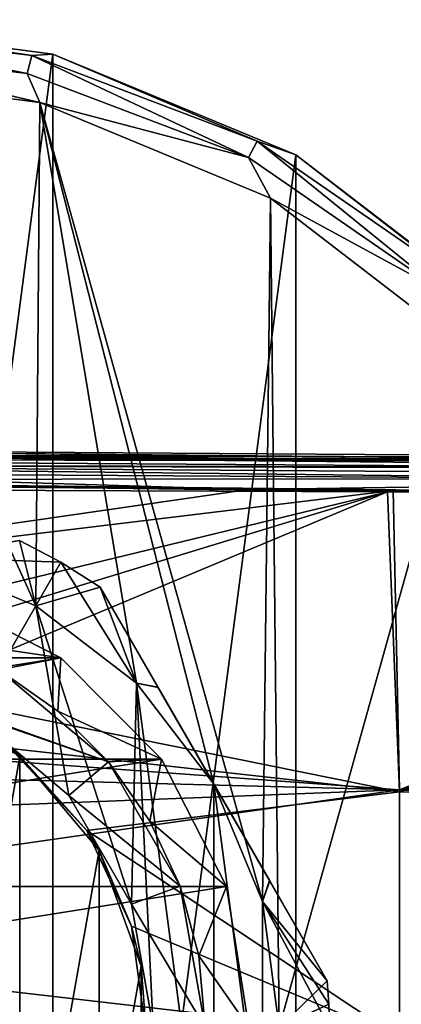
# Model space of a CAD drawing. Header units: millimetres. Extents: x -105 to 105, y -36 to 73.
# Tile 9 of 58: x -68 to -57, y 0 to 29. Entities that reach past the tile are written whole.
import ezdxf

# ---------------------------------------------------------------- set-up
doc = ezdxf.new("R2010")
doc.units = ezdxf.units.MM
doc.header["$LTSCALE"] = 81.481481
for name, color, linetype in [('10', 7, 'CONTINUOUS'), ('12', 7, 'CONTINUOUS'), ('293', 7, 'CONTINUOUS'), ('299', 7, 'CONTINUOUS'), ('300', 7, 'CONTINUOUS'), ('301', 7, 'CONTINUOUS'), ('302', 7, 'CONTINUOUS'), ('303', 7, 'CONTINUOUS'), ('304', 7, 'CONTINUOUS'), ('315', 7, 'CONTINUOUS'), ('316', 7, 'CONTINUOUS'), ('318', 7, 'CONTINUOUS'), ('319', 7, 'CONTINUOUS'), ('320', 7, 'CONTINUOUS'), ('323', 7, 'CONTINUOUS'), ('324', 7, 'CONTINUOUS'), ('325', 7, 'CONTINUOUS'), ('328', 7, 'CONTINUOUS'), ('329', 7, 'CONTINUOUS'), ('47', 7, 'CONTINUOUS'), ('49', 7, 'CONTINUOUS'), ('50', 7, 'CONTINUOUS'), ('51', 7, 'CONTINUOUS'), ('55', 7, 'CONTINUOUS')]:
    doc.layers.add(name, color=color, linetype=linetype)

msp = doc.modelspace()

# ---------------------------------------------------------------- linework, layer by layer
at = {"layer": '10', "color": 7, "linetype": 'CONTINUOUS'}
for points in [[(-85.085, 16.35, -67.099), (-85.312, 16.543, -37.699), (-60.943, 16.309, -37.698), (-85.085, 16.35, -67.099)], [(-84.855, 16.349, -67.099), (-85.085, 16.35, -67.099), (-60.943, 16.309, -37.698), (-84.855, 16.349, -67.099)], [(-67.567, 16.261, -67.095), (-84.855, 16.349, -67.099), (-60.943, 16.309, -37.698), (-67.567, 16.261, -67.095)], [(-49.484, 16.207, -67.089), (-67.567, 16.261, -67.095), (-60.943, 16.309, -37.698), (-49.484, 16.207, -67.089)], [(-34.9, 16.2, -37.699), (-49.484, 16.207, -67.089), (-60.943, 16.309, -37.698), (-34.9, 16.2, -37.699)]]:
    msp.add_3dface(points, dxfattribs=at)
at = {"layer": '12', "color": 7, "linetype": 'CONTINUOUS'}
for points in [[(-85.312, 16.543, -37.699), (-85.314, 16.409, -37.199), (-34.901, 16.066, -37.199), (-85.312, 16.543, -37.699)], [(-85.312, 16.543, -37.699), (-34.9, 16.2, -37.699), (-60.943, 16.309, -37.698), (-85.312, 16.543, -37.699)], [(-34.9, 16.2, -37.699), (-85.312, 16.543, -37.699), (-34.901, 16.066, -37.199), (-34.9, 16.2, -37.699)], [(-85.314, 16.409, -37.199), (-85.319, 16.048, -36.836), (-34.901, 15.907, -36.992), (-85.314, 16.409, -37.199)], [(-34.901, 16.066, -37.199), (-85.314, 16.409, -37.199), (-34.901, 15.907, -36.992), (-34.901, 16.066, -37.199)], [(-85.319, 16.048, -36.836), (-85.325, 15.543, -36.7), (-61.411, 15.313, -36.699), (-85.319, 16.048, -36.836)], [(-34.901, 15.907, -36.992), (-85.319, 16.048, -36.836), (-34.901, 15.703, -36.836), (-34.901, 15.907, -36.992)], [(-34.901, 15.703, -36.836), (-85.319, 16.048, -36.836), (-61.411, 15.313, -36.699), (-34.901, 15.703, -36.836)], [(-57.1, 15.283, -36.699), (-34.901, 15.703, -36.836), (-61.411, 15.313, -36.699), (-57.1, 15.283, -36.699)], [(-34.903, 15.2, -36.7), (-34.901, 15.703, -36.836), (-57.1, 15.283, -36.699), (-34.903, 15.2, -36.7)]]:
    msp.add_3dface(points, dxfattribs=at)
at = {"layer": '293', "color": 7, "linetype": 'CONTINUOUS'}
for points in [[(-67.75, 11.854, -68.386), (-71.248, 13.303, -68.386), (-69.625, 8.606, -68.386), (-67.75, 11.854, -68.386)], [(-66.765, 6.206, -68.386), (-67.75, 11.854, -68.386), (-69.625, 8.606, -68.386), (-66.765, 6.206, -68.386)], [(-64.747, 9.549, -68.386), (-67.75, 11.854, -68.386), (-64.899, 2.974, -68.386), (-64.747, 9.549, -68.386)], [(-64.899, 2.974, -68.386), (-67.75, 11.854, -68.386), (-66.765, 6.206, -68.386), (-64.899, 2.974, -68.386)], [(-64.25, -0.703, -68.386), (-64.747, 9.549, -68.386), (-64.899, 2.974, -68.386), (-64.25, -0.703, -68.386)], [(-62.443, 6.547, -68.386), (-64.747, 9.549, -68.386), (-62.443, -7.953, -68.386), (-62.443, 6.547, -68.386)], [(-62.443, -7.953, -68.386), (-64.747, 9.549, -68.386), (-64.25, -0.703, -68.386), (-62.443, -7.953, -68.386)], [(-60.994, 3.049, -68.386), (-62.443, 6.547, -68.386), (-60.994, -4.456, -68.386), (-60.994, 3.049, -68.386)], [(-60.994, -4.456, -68.386), (-62.443, 6.547, -68.386), (-62.443, -7.953, -68.386), (-60.994, -4.456, -68.386)], [(-60.5, -0.703, -68.386), (-60.994, 3.049, -68.386), (-60.994, -4.456, -68.386), (-60.5, -0.703, -68.386)]]:
    msp.add_3dface(points, dxfattribs=at)
at = {"layer": '299', "color": 7, "linetype": 'CONTINUOUS'}
for points in [[(-68.236, 13.797, -82.827), (-67, 13.153, -82.827), (-71.247, 13.302, -84.086), (-68.236, 13.797, -82.827)], [(-71.247, 13.302, -84.086), (-67, 13.153, -82.827), (-67.75, 11.854, -84.086), (-71.247, 13.302, -84.086)], [(-67, 13.153, -82.827), (-65.825, 12.404, -82.827), (-67.75, 11.854, -84.086), (-67, 13.153, -82.827)], [(-67.75, 11.854, -84.086), (-65.825, 12.404, -82.827), (-64.747, 9.549, -84.086), (-67.75, 11.854, -84.086)], [(-65.825, 12.404, -82.827), (-64.108, 9.431, -83.769), (-64.747, 9.549, -84.086), (-65.825, 12.404, -82.827)], [(-64.108, 9.431, -83.769), (-62.443, 6.547, -84.086), (-64.747, 9.549, -84.086), (-64.108, 9.431, -83.769)]]:
    msp.add_3dface(points, dxfattribs=at)
at = {"layer": '300', "color": 7, "linetype": 'CONTINUOUS'}
for points in [[(-64.108, 9.431, -83.769), (-65.825, 12.404, -82.827), (-60.783, 3.671, -83.771), (-64.108, 9.431, -83.769)], [(-60.783, 3.671, -83.771), (-65.825, 12.404, -82.827), (-59.061, 0.689, -82.827), (-60.783, 3.671, -83.771)], [(-59.061, 0.689, -82.827), (-65.825, 12.404, -82.827), (-65.825, 12.404, -69.645), (-59.061, 0.689, -82.827)], [(-59.061, 0.689, -69.645), (-59.061, 0.689, -82.827), (-65.825, 12.404, -69.645), (-59.061, 0.689, -69.645)], [(-64.103, 9.422, -68.701), (-59.061, 0.689, -69.645), (-65.825, 12.404, -69.645), (-64.103, 9.422, -68.701)], [(-62.443, 6.547, -84.086), (-64.108, 9.431, -83.769), (-60.783, 3.671, -83.771), (-62.443, 6.547, -84.086)], [(-62.443, 6.547, -68.386), (-60.777, 3.662, -68.703), (-64.103, 9.422, -68.701), (-62.443, 6.547, -68.386)], [(-60.777, 3.662, -68.703), (-59.061, 0.689, -69.645), (-64.103, 9.422, -68.701), (-60.777, 3.662, -68.703)]]:
    msp.add_3dface(points, dxfattribs=at)
at = {"layer": '301', "color": 7, "linetype": 'CONTINUOUS'}
for points in [[(-68.236, 13.797, -82.827), (-68.236, 13.797, -69.645), (-67, 13.153, -69.645), (-68.236, 13.797, -82.827)], [(-67, 13.153, -82.827), (-68.236, 13.797, -82.827), (-67, 13.153, -69.645), (-67, 13.153, -82.827)], [(-65.825, 12.404, -82.827), (-67, 13.153, -82.827), (-65.825, 12.404, -69.645), (-65.825, 12.404, -82.827)], [(-65.825, 12.404, -69.645), (-67, 13.153, -82.827), (-67, 13.153, -69.645), (-65.825, 12.404, -69.645)]]:
    msp.add_3dface(points, dxfattribs=at)
at = {"layer": '302', "color": 7, "linetype": 'CONTINUOUS'}
for points in [[(-71.248, 13.303, -68.386), (-67.75, 11.854, -68.386), (-68.236, 13.797, -69.645), (-71.248, 13.303, -68.386)], [(-68.236, 13.797, -69.645), (-67.75, 11.854, -68.386), (-67, 13.153, -69.645), (-68.236, 13.797, -69.645)], [(-67.75, 11.854, -68.386), (-64.747, 9.549, -68.386), (-67, 13.153, -69.645), (-67.75, 11.854, -68.386)], [(-64.747, 9.549, -68.386), (-65.825, 12.404, -69.645), (-67, 13.153, -69.645), (-64.747, 9.549, -68.386)], [(-64.747, 9.549, -68.386), (-64.103, 9.422, -68.701), (-65.825, 12.404, -69.645), (-64.747, 9.549, -68.386)], [(-64.747, 9.549, -68.386), (-62.443, 6.547, -68.386), (-64.103, 9.422, -68.701), (-64.747, 9.549, -68.386)]]:
    msp.add_3dface(points, dxfattribs=at)
at = {"layer": '303', "color": 7, "linetype": 'CONTINUOUS'}
for points in [[(-62.443, 6.547, -84.086), (-60.783, 3.671, -83.771), (-60.994, 3.05, -84.086), (-62.443, 6.547, -84.086)], [(-60.783, 3.671, -83.771), (-59.061, 0.689, -82.827), (-60.994, 3.05, -84.086), (-60.783, 3.671, -83.771)], [(-59.061, 0.689, -82.827), (-59.015, -0.007, -82.827), (-60.994, 3.05, -84.086), (-59.061, 0.689, -82.827)], [(-59.015, -0.007, -82.827), (-59, -0.703, -82.827), (-60.994, 3.05, -84.086), (-59.015, -0.007, -82.827)], [(-60.994, 3.05, -84.086), (-59, -0.703, -82.827), (-60.5, -0.703, -84.086), (-60.994, 3.05, -84.086)]]:
    msp.add_3dface(points, dxfattribs=at)
at = {"layer": '304', "color": 7, "linetype": 'CONTINUOUS'}
for points in [[(-59.061, 0.689, -82.827), (-59.061, 0.689, -69.645), (-59.015, -0.007, -69.645), (-59.061, 0.689, -82.827)], [(-59.015, -0.007, -82.827), (-59.061, 0.689, -82.827), (-59.015, -0.007, -69.645), (-59.015, -0.007, -82.827)], [(-59, -0.703, -82.827), (-59.015, -0.007, -82.827), (-59, -0.703, -69.645), (-59, -0.703, -82.827)], [(-59, -0.703, -69.645), (-59.015, -0.007, -82.827), (-59.015, -0.007, -69.645), (-59, -0.703, -69.645)]]:
    msp.add_3dface(points, dxfattribs=at)
at = {"layer": '315', "color": 7, "linetype": 'CONTINUOUS'}
for points in [[(-62.443, 6.547, -68.386), (-60.994, 3.049, -68.386), (-60.777, 3.662, -68.703), (-62.443, 6.547, -68.386)], [(-60.994, 3.049, -68.386), (-59.061, 0.689, -69.645), (-60.777, 3.662, -68.703), (-60.994, 3.049, -68.386)], [(-60.994, 3.049, -68.386), (-60.5, -0.703, -68.386), (-59.061, 0.689, -69.645), (-60.994, 3.049, -68.386)], [(-59.061, 0.689, -69.645), (-60.5, -0.703, -68.386), (-59.015, -0.007, -69.645), (-59.061, 0.689, -69.645)], [(-60.5, -0.703, -68.386), (-59, -0.703, -69.645), (-59.015, -0.007, -69.645), (-60.5, -0.703, -68.386)]]:
    msp.add_3dface(points, dxfattribs=at)
at = {"layer": '316', "color": 7, "linetype": 'CONTINUOUS'}
for points in [[(-66.765, 6.207, -71.086), (-69.625, 8.606, -68.386), (-69.625, 8.607, -71.086), (-66.765, 6.207, -71.086)], [(-66.765, 6.206, -68.386), (-69.625, 8.606, -68.386), (-66.765, 6.207, -71.086), (-66.765, 6.206, -68.386)], [(-64.899, 2.974, -71.086), (-66.765, 6.206, -68.386), (-66.765, 6.207, -71.086), (-64.899, 2.974, -71.086)], [(-64.899, 2.974, -68.386), (-66.765, 6.206, -68.386), (-64.899, 2.974, -71.086), (-64.899, 2.974, -68.386)], [(-64.25, -0.703, -68.386), (-64.899, 2.974, -68.386), (-64.25, -0.703, -71.086), (-64.25, -0.703, -68.386)], [(-64.25, -0.703, -71.086), (-64.899, 2.974, -68.386), (-64.899, 2.974, -71.086), (-64.25, -0.703, -71.086)]]:
    msp.add_3dface(points, dxfattribs=at)
at = {"layer": '318', "color": 7, "linetype": 'CONTINUOUS'}
for points in [[(-65.578, 7.203, -71.086), (-73.134, 9.883, -71.086), (-68.85, 9.949, -71.086), (-65.578, 7.203, -71.086)], [(-69.625, 8.607, -71.086), (-73.134, 9.883, -71.086), (-65.578, 7.203, -71.086), (-69.625, 8.607, -71.086)], [(-66.765, 6.207, -71.086), (-69.625, 8.607, -71.086), (-65.578, 7.203, -71.086), (-66.765, 6.207, -71.086)], [(-63.442, 3.504, -71.086), (-66.765, 6.207, -71.086), (-65.578, 7.203, -71.086), (-63.442, 3.504, -71.086)], [(-64.899, 2.974, -71.086), (-66.765, 6.207, -71.086), (-63.442, 3.504, -71.086), (-64.899, 2.974, -71.086)], [(-62.7, -0.703, -71.086), (-64.899, 2.974, -71.086), (-63.442, 3.504, -71.086), (-62.7, -0.703, -71.086)], [(-64.25, -0.703, -71.086), (-64.899, 2.974, -71.086), (-62.7, -0.703, -71.086), (-64.25, -0.703, -71.086)]]:
    msp.add_3dface(points, dxfattribs=at)
at = {"layer": '319', "color": 7, "linetype": 'CONTINUOUS'}
for points in [[(-65.578, 7.203, -71.086), (-68.85, 9.949, -71.086), (-67.094, 8.719, -81.834), (-65.578, 7.203, -71.086)], [(-67.094, 8.719, -81.834), (-68.85, 9.949, -71.086), (-68.85, 9.949, -81.834), (-67.094, 8.719, -81.834)], [(-65.578, 7.203, -81.834), (-65.578, 7.203, -71.086), (-67.094, 8.719, -81.834), (-65.578, 7.203, -81.834)], [(-63.442, 3.504, -71.086), (-65.578, 7.203, -71.086), (-64.348, 5.446, -81.834), (-63.442, 3.504, -71.086)], [(-64.348, 5.446, -81.834), (-65.578, 7.203, -71.086), (-65.578, 7.203, -81.834), (-64.348, 5.446, -81.834)], [(-63.442, 3.503, -81.834), (-63.442, 3.504, -71.086), (-64.348, 5.446, -81.834), (-63.442, 3.503, -81.834)], [(-62.7, -0.703, -71.086), (-63.442, 3.504, -71.086), (-62.7, -0.703, -81.834), (-62.7, -0.703, -71.086)], [(-62.7, -0.703, -81.834), (-63.442, 3.504, -71.086), (-62.887, 1.432, -81.834), (-62.7, -0.703, -81.834)], [(-62.887, 1.432, -81.834), (-63.442, 3.504, -71.086), (-63.442, 3.503, -81.834), (-62.887, 1.432, -81.834)]]:
    msp.add_3dface(points, dxfattribs=at)
at = {"layer": '320', "color": 7, "linetype": 'CONTINUOUS'}
for points in [[(-67.006, 10.299, -84.086), (-70.793, 10.855, -81.834), (-70.797, 12.231, -84.086), (-67.006, 10.299, -84.086)], [(-68.85, 9.949, -81.834), (-70.793, 10.855, -81.834), (-67.006, 10.299, -84.086), (-68.85, 9.949, -81.834)], [(-67.094, 8.719, -81.834), (-68.85, 9.949, -81.834), (-67.006, 10.299, -84.086), (-67.094, 8.719, -81.834)], [(-63.997, 7.29, -84.086), (-67.094, 8.719, -81.834), (-67.006, 10.299, -84.086), (-63.997, 7.29, -84.086)], [(-65.578, 7.203, -81.834), (-67.094, 8.719, -81.834), (-63.997, 7.29, -84.086), (-65.578, 7.203, -81.834)], [(-64.348, 5.446, -81.834), (-65.578, 7.203, -81.834), (-63.997, 7.29, -84.086), (-64.348, 5.446, -81.834)], [(-62.066, 3.499, -84.086), (-64.348, 5.446, -81.834), (-63.997, 7.29, -84.086), (-62.066, 3.499, -84.086)], [(-63.442, 3.503, -81.834), (-64.348, 5.446, -81.834), (-62.066, 3.499, -84.086), (-63.442, 3.503, -81.834)], [(-62.887, 1.432, -81.834), (-63.442, 3.503, -81.834), (-62.066, 3.499, -84.086), (-62.887, 1.432, -81.834)], [(-61.4, -0.703, -84.086), (-62.887, 1.432, -81.834), (-62.066, 3.499, -84.086), (-61.4, -0.703, -84.086)], [(-62.7, -0.703, -81.834), (-62.887, 1.432, -81.834), (-61.4, -0.703, -84.086), (-62.7, -0.703, -81.834)]]:
    msp.add_3dface(points, dxfattribs=at)
at = {"layer": '323', "color": 7, "linetype": 'CONTINUOUS'}
for points in [[(-67.236, 28.274, -103.086), (-75, -30.703, -103.086), (-75, 29.297, -103.086), (-67.236, 28.274, -103.086)], [(-67.236, -29.681, -103.086), (-75, -30.703, -103.086), (-67.236, 28.274, -103.086), (-67.236, -29.681, -103.086)], [(-60, 25.277, -103.086), (-67.236, -29.681, -103.086), (-67.236, 28.274, -103.086), (-60, 25.277, -103.086)], [(-60, -26.684, -103.086), (-67.236, -29.681, -103.086), (-60, 25.277, -103.086), (-60, -26.684, -103.086)], [(-53.786, 20.509, -103.086), (-60, -26.684, -103.086), (-60, 25.277, -103.086), (-53.786, 20.509, -103.086)], [(-53.786, -21.916, -103.086), (-60, -26.684, -103.086), (-53.786, 20.509, -103.086), (-53.786, -21.916, -103.086)]]:
    msp.add_3dface(points, dxfattribs=at)
at = {"layer": '324', "color": 7, "linetype": 'CONTINUOUS'}
for points in [[(-67.236, 28.274, -103.086), (-75, 29.297, -103.086), (-67.235, 28.274, -85.586), (-67.236, 28.274, -103.086)], [(-67.235, 28.274, -85.586), (-75, 29.297, -103.086), (-75, 29.297, -85.586), (-67.235, 28.274, -85.586)], [(-60, 25.277, -103.086), (-67.236, 28.274, -103.086), (-60, 25.277, -85.586), (-60, 25.277, -103.086)], [(-60, 25.277, -85.586), (-67.236, 28.274, -103.086), (-67.235, 28.274, -85.586), (-60, 25.277, -85.586)], [(-53.786, 20.509, -103.086), (-60, 25.277, -103.086), (-53.787, 20.51, -85.586), (-53.786, 20.509, -103.086)], [(-53.787, 20.51, -85.586), (-60, 25.277, -103.086), (-60, 25.277, -85.586), (-53.787, 20.51, -85.586)]]:
    msp.add_3dface(points, dxfattribs=at)
at = {"layer": '325', "color": 7, "linetype": 'CONTINUOUS'}
for points in [[(-67.235, 28.274, -85.586), (-75, 29.297, -85.586), (-67.869, 28.23, -84.836), (-67.235, 28.274, -85.586)], [(-67.869, 28.23, -84.836), (-75, 29.297, -85.586), (-75, 29.096, -84.836), (-67.869, 28.23, -84.836)], [(-67.869, 28.23, -84.836), (-75, 29.096, -84.836), (-68, 27.696, -84.286), (-67.869, 28.23, -84.836)], [(-68, 27.696, -84.286), (-75, 29.096, -84.836), (-75, 28.546, -84.286), (-68, 27.696, -84.286)], [(-68, 27.696, -84.286), (-75, 28.546, -84.286), (-67.628, 26.827, -84.086), (-68, 27.696, -84.286)], [(-67.628, 26.827, -84.086), (-75, 28.546, -84.286), (-75, 27.797, -84.086), (-67.628, 26.827, -84.086)], [(-61.407, 25.195, -84.286), (-67.869, 28.23, -84.836), (-68, 27.696, -84.286), (-61.407, 25.195, -84.286)], [(-61.152, 25.682, -84.836), (-67.235, 28.274, -85.586), (-67.869, 28.23, -84.836), (-61.152, 25.682, -84.836)], [(-61.152, 25.682, -84.836), (-67.869, 28.23, -84.836), (-61.407, 25.195, -84.286), (-61.152, 25.682, -84.836)], [(-60, 25.277, -85.586), (-67.235, 28.274, -85.586), (-61.152, 25.682, -84.836), (-60, 25.277, -85.586)], [(-61.407, 25.195, -84.286), (-68, 27.696, -84.286), (-67.628, 26.827, -84.086), (-61.407, 25.195, -84.286)], [(-60.754, 23.981, -84.086), (-61.407, 25.195, -84.286), (-67.628, 26.827, -84.086), (-60.754, 23.981, -84.086)], [(-55.604, 21.19, -84.286), (-61.152, 25.682, -84.836), (-61.407, 25.195, -84.286), (-55.604, 21.19, -84.286)], [(-55.24, 21.601, -84.836), (-60, 25.277, -85.586), (-61.152, 25.682, -84.836), (-55.24, 21.601, -84.836)], [(-55.24, 21.601, -84.836), (-61.152, 25.682, -84.836), (-55.604, 21.19, -84.286), (-55.24, 21.601, -84.836)], [(-53.787, 20.51, -85.586), (-60, 25.277, -85.586), (-55.24, 21.601, -84.836), (-53.787, 20.51, -85.586)], [(-55.604, 21.19, -84.286), (-61.407, 25.195, -84.286), (-60.754, 23.981, -84.086), (-55.604, 21.19, -84.286)], [(-54.85, 19.452, -84.086), (-55.604, 21.19, -84.286), (-60.754, 23.981, -84.086), (-54.85, 19.452, -84.086)]]:
    msp.add_3dface(points, dxfattribs=at)
at = {"layer": '328', "color": 7, "linetype": 'CONTINUOUS'}
for points in [[(-71.247, 13.302, -84.086), (-67.75, 11.854, -84.086), (-75, 27.797, -84.086), (-71.247, 13.302, -84.086)], [(-67.75, 11.854, -84.086), (-67.628, 26.827, -84.086), (-75, 27.797, -84.086), (-67.75, 11.854, -84.086)], [(-67.75, 11.854, -84.086), (-64.747, 9.549, -84.086), (-67.628, 26.827, -84.086), (-67.75, 11.854, -84.086)], [(-64.747, 9.549, -84.086), (-62.443, 6.547, -84.086), (-67.628, 26.827, -84.086), (-64.747, 9.549, -84.086)], [(-62.443, 6.547, -84.086), (-60.994, 3.05, -84.086), (-67.628, 26.827, -84.086), (-62.443, 6.547, -84.086)], [(-60.994, 3.05, -84.086), (-60.754, 23.981, -84.086), (-67.628, 26.827, -84.086), (-60.994, 3.05, -84.086)], [(-60.994, 3.05, -84.086), (-60.5, -0.703, -84.086), (-60.754, 23.981, -84.086), (-60.994, 3.05, -84.086)], [(-60.5, -0.703, -84.086), (-54.85, 19.452, -84.086), (-60.754, 23.981, -84.086), (-60.5, -0.703, -84.086)], [(-60.5, -0.703, -84.086), (-54.846, -20.855, -84.086), (-54.85, 19.452, -84.086), (-60.5, -0.703, -84.086)]]:
    msp.add_3dface(points, dxfattribs=at)
at = {"layer": '329', "color": 7, "linetype": 'CONTINUOUS'}
for points in [[(-67.006, 10.299, -84.086), (-70.797, 12.231, -84.086), (-82.994, 10.299, -84.086), (-67.006, 10.299, -84.086)], [(-63.997, 7.29, -84.086), (-67.006, 10.299, -84.086), (-86.003, 7.29, -84.086), (-63.997, 7.29, -84.086)], [(-67.006, 10.299, -84.086), (-82.994, 10.299, -84.086), (-86.003, 7.29, -84.086), (-67.006, 10.299, -84.086)], [(-62.066, 3.499, -84.086), (-63.997, 7.29, -84.086), (-87.934, 3.499, -84.086), (-62.066, 3.499, -84.086)], [(-63.997, 7.29, -84.086), (-86.003, 7.29, -84.086), (-87.934, 3.499, -84.086), (-63.997, 7.29, -84.086)], [(-61.4, -0.703, -84.086), (-62.066, 3.499, -84.086), (-88.6, -0.703, -84.086), (-61.4, -0.703, -84.086)], [(-62.066, 3.499, -84.086), (-87.934, 3.499, -84.086), (-88.6, -0.703, -84.086), (-62.066, 3.499, -84.086)]]:
    msp.add_3dface(points, dxfattribs=at)
at = {"layer": '47', "color": 7, "linetype": 'CONTINUOUS'}
for points in [[(-75, 9.847, -68.09), (-85.322, 15.357, -68.087), (-57.27, 15.241, -68.087), (-75, 9.847, -68.09)], [(-71.565, 9.272, -68.089), (-75, 9.847, -68.09), (-57.27, 15.241, -68.087), (-71.565, 9.272, -68.089)], [(-56.91, 6.31, -68.086), (-71.565, 9.272, -68.089), (-57.27, 15.241, -68.087), (-56.91, 6.31, -68.086)], [(-56.91, 6.31, -68.086), (-57.27, 15.241, -68.087), (-29.094, 15.207, -68.087), (-56.91, 6.31, -68.086)], [(-57.27, 15.241, -68.087), (-51.315, 15.221, -68.087), (-29.094, 15.207, -68.087), (-57.27, 15.241, -68.087)], [(-56.91, 6.31, -68.086), (-29.094, 15.207, -68.087), (-28.441, 5.29, -68.079), (-56.91, 6.31, -68.086)], [(-68.502, 7.608, -68.089), (-71.565, 9.272, -68.089), (-56.91, 6.31, -68.086), (-68.502, 7.608, -68.089)], [(-66.229, 5.159, -68.087), (-68.502, 7.608, -68.089), (-56.91, 6.31, -68.086), (-66.229, 5.159, -68.087)], [(-56.91, -1.016, -68.065), (-66.229, 5.159, -68.087), (-56.91, 6.31, -68.086), (-56.91, -1.016, -68.065)], [(-56.91, -1.016, -68.065), (-56.91, 6.31, -68.086), (-28.441, 5.29, -68.079), (-56.91, -1.016, -68.065)], [(-56.91, -1.016, -68.065), (-28.441, 5.29, -68.079), (-28.441, -2.649, -68.042), (-56.91, -1.016, -68.065)], [(-64.891, 2.314, -68.083), (-66.229, 5.159, -68.087), (-56.91, -1.016, -68.065), (-64.891, 2.314, -68.083)], [(-64.453, -0.968, -68.069), (-64.891, 2.314, -68.083), (-56.91, -1.016, -68.065), (-64.453, -0.968, -68.069)]]:
    msp.add_3dface(points, dxfattribs=at)
at = {"layer": '49', "color": 7, "linetype": 'CONTINUOUS'}
for points in [[(-71.391, 9.21, -67.586), (-68.502, 7.608, -68.089), (-68.219, 7.378, -67.586), (-71.391, 9.21, -67.586)], [(-68.502, 7.608, -68.089), (-66.229, 5.159, -68.087), (-68.219, 7.378, -67.586), (-68.502, 7.608, -68.089)], [(-68.219, 7.378, -67.586), (-66.229, 5.159, -68.087), (-65.863, 4.571, -67.586), (-68.219, 7.378, -67.586)], [(-66.229, 5.159, -68.087), (-64.891, 2.314, -68.083), (-65.863, 4.571, -67.586), (-66.229, 5.159, -68.087)], [(-65.863, 4.571, -67.586), (-64.891, 2.314, -68.083), (-64.61, 1.129, -67.586), (-65.863, 4.571, -67.586)], [(-64.891, 2.314, -68.083), (-64.453, -0.968, -68.069), (-64.61, 1.129, -67.586), (-64.891, 2.314, -68.083)], [(-64.61, 1.129, -67.586), (-64.453, -0.968, -68.069), (-64.61, -2.536, -67.586), (-64.61, 1.129, -67.586)]]:
    msp.add_3dface(points, dxfattribs=at)
at = {"layer": '50', "color": 7, "linetype": 'CONTINUOUS'}
for points in [[(-71.391, 9.21, -67.586), (-68.219, 7.378, -67.586), (-71.392, -10.617, -67.586), (-71.391, 9.21, -67.586)], [(-68.219, 7.378, -67.586), (-68.219, -8.785, -67.586), (-71.392, -10.617, -67.586), (-68.219, 7.378, -67.586)], [(-68.219, 7.378, -67.586), (-65.863, 4.571, -67.586), (-68.219, -8.785, -67.586), (-68.219, 7.378, -67.586)], [(-65.863, 4.571, -67.586), (-65.863, -5.978, -67.586), (-68.219, -8.785, -67.586), (-65.863, 4.571, -67.586)], [(-65.863, 4.571, -67.586), (-64.61, 1.129, -67.586), (-65.863, -5.978, -67.586), (-65.863, 4.571, -67.586)], [(-64.61, 1.129, -67.586), (-64.61, -2.536, -67.586), (-65.863, -5.978, -67.586), (-64.61, 1.129, -67.586)]]:
    msp.add_3dface(points, dxfattribs=at)
at = {"layer": '51', "color": 7, "linetype": 'CONTINUOUS'}
for points in [[(-85.315, 16.215, -67.592), (-48.565, 15.971, -67.809), (-85.317, 16.057, -67.797), (-85.315, 16.215, -67.592)], [(-84.855, 16.349, -67.099), (-48.454, 16.161, -67.469), (-85.315, 16.316, -67.355), (-84.855, 16.349, -67.099)], [(-85.315, 16.316, -67.355), (-48.454, 16.161, -67.469), (-85.315, 16.215, -67.592), (-85.315, 16.316, -67.355)], [(-48.454, 16.161, -67.469), (-48.565, 15.971, -67.809), (-85.315, 16.215, -67.592), (-48.454, 16.161, -67.469)], [(-84.855, 16.349, -67.099), (-67.567, 16.261, -67.095), (-48.454, 16.161, -67.469), (-84.855, 16.349, -67.099)], [(-67.567, 16.261, -67.095), (-49.484, 16.207, -67.089), (-48.454, 16.161, -67.469), (-67.567, 16.261, -67.095)], [(-85.318, 15.853, -67.953), (-48.628, 15.631, -68.022), (-85.32, 15.614, -68.053), (-85.318, 15.853, -67.953)], [(-85.317, 16.057, -67.797), (-48.628, 15.631, -68.022), (-85.318, 15.853, -67.953), (-85.317, 16.057, -67.797)], [(-48.565, 15.971, -67.809), (-48.628, 15.631, -68.022), (-85.317, 16.057, -67.797), (-48.565, 15.971, -67.809)], [(-57.27, 15.241, -68.087), (-85.322, 15.357, -68.087), (-85.32, 15.614, -68.053), (-57.27, 15.241, -68.087)], [(-48.628, 15.631, -68.022), (-48.812, 15.214, -68.087), (-85.32, 15.614, -68.053), (-48.628, 15.631, -68.022)], [(-51.315, 15.221, -68.087), (-57.27, 15.241, -68.087), (-85.32, 15.614, -68.053), (-51.315, 15.221, -68.087)], [(-48.812, 15.214, -68.087), (-51.315, 15.221, -68.087), (-85.32, 15.614, -68.053), (-48.812, 15.214, -68.087)]]:
    msp.add_3dface(points, dxfattribs=at)
at = {"layer": '55', "color": 7, "linetype": 'CONTINUOUS'}
for points in [[(-61.411, 15.313, -36.699), (-85.325, 15.543, -36.7), (-85.325, 11.867, -36.698), (-61.411, 15.313, -36.699)], [(-57.1, 15.283, -36.699), (-61.411, 15.313, -36.699), (-85.325, 11.867, -36.698), (-57.1, 15.283, -36.699)], [(-57.1, 15.283, -36.699), (-85.325, 11.867, -36.698), (-85.324, 8.452, -36.695), (-57.1, 15.283, -36.699)], [(-57.1, 15.283, -36.699), (-85.324, 8.452, -36.695), (-56.912, 6.377, -36.701), (-57.1, 15.283, -36.699)], [(-34.903, 15.2, -36.7), (-57.1, 15.283, -36.699), (-56.912, 6.377, -36.701), (-34.903, 15.2, -36.7)], [(-34.876, 11.481, -36.7), (-34.903, 15.2, -36.7), (-56.912, 6.377, -36.701), (-34.876, 11.481, -36.7)], [(-34.787, 8.184, -36.703), (-34.876, 11.481, -36.7), (-56.912, 6.377, -36.701), (-34.787, 8.184, -36.703)], [(-85.324, 8.452, -36.695), (-85.324, 7.107, -36.694), (-56.912, 6.377, -36.701), (-85.324, 8.452, -36.695)], [(-34.625, 4.958, -36.707), (-34.787, 8.184, -36.703), (-56.912, 6.377, -36.701), (-34.625, 4.958, -36.707)], [(-85.324, 7.107, -36.694), (-85.324, 5.271, -36.694), (-56.912, 6.377, -36.701), (-85.324, 7.107, -36.694)], [(-85.324, 5.271, -36.694), (-85.324, 2.316, -36.696), (-56.912, 6.377, -36.701), (-85.324, 5.271, -36.694)], [(-56.912, 6.377, -36.701), (-85.324, 2.316, -36.696), (-56.912, -0.967, -36.721), (-56.912, 6.377, -36.701)], [(-34.625, 4.958, -36.707), (-56.912, 6.377, -36.701), (-56.912, -0.967, -36.721), (-34.625, 4.958, -36.707)], [(-34.349, 1.698, -36.716), (-34.625, 4.958, -36.707), (-56.912, -0.967, -36.721), (-34.349, 1.698, -36.716)], [(-85.324, 2.316, -36.696), (-85.324, -0.193, -36.706), (-56.912, -0.967, -36.721), (-85.324, 2.316, -36.696)], [(-33.78, -2.385, -36.741), (-34.349, 1.698, -36.716), (-56.912, -0.967, -36.721), (-33.78, -2.385, -36.741)]]:
    msp.add_3dface(points, dxfattribs=at)

doc.saveas('drawing.dxf')
